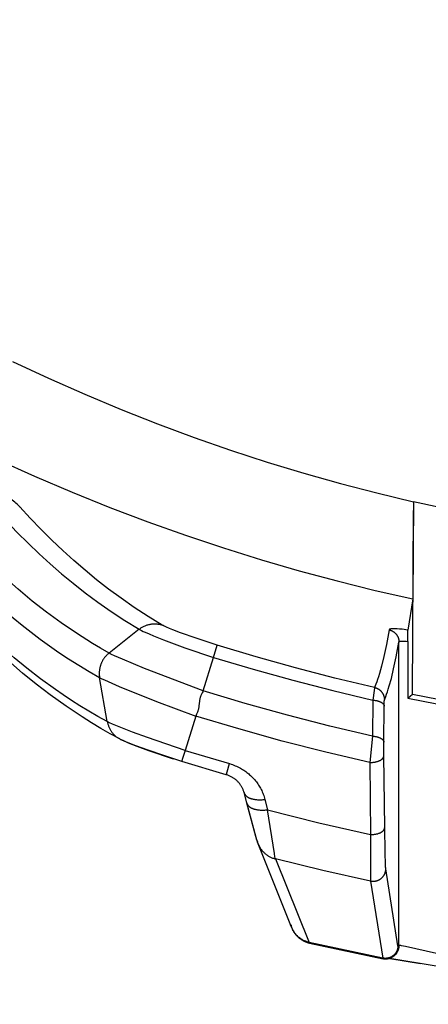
# Model space of a CAD drawing. Header units: millimetres. Extents: x -5878 to -4878, y 4408 to 5408.
# Tile 90 of 119: x -5210 to -5194, y 5045 to 5084. Entities that reach past the tile are written whole.
import ezdxf

# ---------------------------------------------------------------- set-up
doc = ezdxf.new("R2010")
doc.units = ezdxf.units.MM
doc.layers.add('SHOW Mini_Safetyfree Holder', color=7, linetype='Continuous', true_color=0x000000)
doc.styles.add('Arial Standard', font='txt')
doc.dimstyles.get("Standard").update_dxf_attribs({"dimscale": 10, "dimtxt": 2.5, "dimasz": 3, "dimexe": 1, "dimexo": 0.5, "dimgap": 0.8, "dimtad": 1, "dimtoh": 1, "dimzin": 1, "dimdsep": 46, "dimtxsty": 'Arial Standard', "dimblk": 'OPEN90', "dimcen": 2.5, "dimadec": 1, "dimazin": 1, "dimtfac": 1, "dimtdec": 4, "dimtix": 1, "dimtofl": 0, "dimtmove": 1, "dimatfit": 3, "dimldrblk": 'OPEN90', "dimfxl": 1, "dimtolj": 1, "dimtzin": 1, "dimarcsym": 0})

# ---------------------------------------------------------------- blocks, each defined once
blk = doc.blocks.new('*D2')
at = {"layer": 'Defpoints', "color": 0}
for p in [(-5276.672, 5155.876), (-5147.536, 5043.022), (-5207.176, 4974.777)]:
    blk.add_point(p, dxfattribs=at)
at = {"layer": 'SHOW Mini_Safetyfree Holder', "color": 0, "lineweight": -2}
for p, q in [((-5280.62, 5151.359), (-5338.286, 5085.373)), ((-5331.794, 5083.684), (-5211.694, 4978.725)), ((-5151.484, 5038.504), (-5209.15, 4972.518))]:
    blk.add_line(p, q, dxfattribs=at)
at = {"layer": 'SHOW Mini_Safetyfree Holder', "color": 0}
for points in [[(-5331.136, 5084.436), (-5332.452, 5082.931), (-5336.312, 5087.632)], [(-5212.352, 4977.972), (-5211.036, 4979.478), (-5207.176, 4974.777)]]:
    blk.add_solid(points, dxfattribs=at)
at = {"layer": 'SHOW Mini_Safetyfree Holder', "color": 0, "insert": (-5267.141, 5036.471), "char_height": 9, "attachment_point": 5, "rotation": 318.8491, "style": 'Arial Standard'}
blk.add_mtext('\\A1;171.50', dxfattribs=at)

msp = doc.modelspace()

# ---------------------------------------------------------------- linework, layer by layer
at = {"layer": 'SHOW Mini_Safetyfree Holder', "color": 18, "lineweight": -3, "true_color": 0x000000}
for points in [[(-5210.11, 5070.851), (-5208.682, 5070.183), (-5207.247, 5069.549), (-5205.807, 5068.947), (-5204.363, 5068.378), (-5202.915, 5067.841), (-5201.466, 5067.337), (-5200.015, 5066.865), (-5198.564, 5066.424), (-5197.113, 5066.015), (-5195.665, 5065.637), (-5194.218, 5065.29)], [(-5209.823, 5065.093), (-5209.838, 5065.109), (-5209.854, 5065.125), (-5209.871, 5065.142), (-5209.889, 5065.16), (-5209.929, 5065.195), (-5209.972, 5065.232), (-5210.019, 5065.27), (-5210.07, 5065.31), (-5210.18, 5065.392), (-5210.302, 5065.477), (-5210.433, 5065.565), (-5210.717, 5065.747), (-5211.343, 5066.122), (-5212.648, 5066.851), (-5214.381, 5067.768)], [(-5210.716, 5066.971), (-5209.233, 5066.303), (-5207.743, 5065.669), (-5206.249, 5065.068), (-5204.751, 5064.5), (-5203.25, 5063.965), (-5201.748, 5063.462), (-5200.245, 5062.993), (-5198.742, 5062.555), (-5197.24, 5062.15), (-5195.74, 5061.776), (-5194.243, 5061.434)], [(-5209.851, 5065.103), (-5209.823, 5065.093)], [(-5204.173, 5060.401), (-5204.736, 5060.746), (-5205.28, 5061.101), (-5205.801, 5061.463), (-5206.3, 5061.829), (-5206.775, 5062.198), (-5207.232, 5062.572), (-5207.677, 5062.955), (-5208.114, 5063.351), (-5208.548, 5063.764), (-5208.979, 5064.193), (-5209.405, 5064.636), (-5209.823, 5065.093)], [(-5194.218, 5065.29), (-5194.243, 5061.434)], [(-5194.213, 5065.28), (-5194.218, 5065.29)], [(-5160.119, 5065.28), (-5162.205, 5064.831), (-5164.309, 5064.44), (-5166.428, 5064.108), (-5168.56, 5063.835), (-5170.703, 5063.622), (-5172.853, 5063.47), (-5175.008, 5063.378), (-5177.166, 5063.347), (-5179.324, 5063.378), (-5181.479, 5063.47), (-5183.629, 5063.622), (-5185.771, 5063.835), (-5187.903, 5064.108), (-5190.022, 5064.44), (-5192.126, 5064.831), (-5194.213, 5065.28)], [(-5210.769, 5064.986), (-5210.348, 5064.524), (-5209.92, 5064.075), (-5209.487, 5063.642), (-5209.05, 5063.224), (-5208.611, 5062.823), (-5208.164, 5062.435), (-5207.705, 5062.056), (-5207.227, 5061.683), (-5206.726, 5061.311), (-5206.202, 5060.944), (-5205.656, 5060.584), (-5205.09, 5060.234)], [(-5194.252, 5057.656), (-5194.213, 5064.947)], [(-5194.22, 5064.948), (-5194.213, 5064.946)], [(-5206.283, 5059.288), (-5206.617, 5059.479), (-5206.943, 5059.674), (-5207.574, 5060.073), (-5208.176, 5060.483), (-5208.757, 5060.908), (-5209.326, 5061.353), (-5209.89, 5061.822), (-5210.45, 5062.321), (-5211.011, 5062.853), (-5211.576, 5063.425), (-5212.144, 5064.037)], [(-5212.579, 5063.093), (-5212.222, 5062.705), (-5211.864, 5062.332), (-5211.507, 5061.975), (-5211.151, 5061.632), (-5210.796, 5061.304), (-5210.441, 5060.989), (-5210.087, 5060.686), (-5209.732, 5060.395), (-5209.375, 5060.114), (-5209.014, 5059.841), (-5208.647, 5059.575), (-5208.271, 5059.314), (-5207.883, 5059.057), (-5207.484, 5058.805), (-5207.075, 5058.558), (-5206.656, 5058.317)], [(-5206.351, 5056.571), (-5206.726, 5056.779), (-5207.087, 5056.99), (-5207.436, 5057.202), (-5207.772, 5057.415), (-5208.095, 5057.629), (-5208.407, 5057.843), (-5208.995, 5058.268), (-5209.539, 5058.689), (-5210.042, 5059.102), (-5210.506, 5059.506), (-5210.936, 5059.898), (-5211.335, 5060.28), (-5211.707, 5060.653), (-5212.056, 5061.017), (-5212.383, 5061.371)], [(-5194.243, 5061.434), (-5194.436, 5060.204)], [(-5205.861, 5055.885), (-5206.237, 5056.092), (-5206.609, 5056.306), (-5206.978, 5056.527), (-5207.343, 5056.756), (-5207.987, 5057.185), (-5208.619, 5057.638), (-5209.169, 5058.06), (-5209.71, 5058.5), (-5210.179, 5058.903), (-5210.64, 5059.321), (-5211.043, 5059.704), (-5211.441, 5060.098), (-5211.793, 5060.463), (-5212.141, 5060.837)], [(-5205.09, 5060.234), (-5205.066, 5060.252), (-5205.042, 5060.269), (-5205.017, 5060.286), (-5204.992, 5060.302), (-5204.966, 5060.318), (-5204.939, 5060.332), (-5204.912, 5060.346), (-5204.885, 5060.359), (-5204.856, 5060.372), (-5204.828, 5060.383), (-5204.799, 5060.394), (-5204.77, 5060.404), (-5204.74, 5060.413), (-5204.71, 5060.421), (-5204.68, 5060.428), (-5204.649, 5060.434), (-5204.619, 5060.439), (-5204.588, 5060.443), (-5204.558, 5060.446), (-5204.527, 5060.448), (-5204.496, 5060.449), (-5204.466, 5060.45), (-5204.435, 5060.449), (-5204.405, 5060.447), (-5204.375, 5060.444), (-5204.345, 5060.441), (-5204.315, 5060.436), (-5204.286, 5060.431), (-5204.257, 5060.425), (-5204.228, 5060.418), (-5204.2, 5060.41), (-5204.173, 5060.401)], [(-5201.991, 5059.603), (-5202.829, 5059.875), (-5203.453, 5060.097), (-5203.748, 5060.211), (-5203.881, 5060.265), (-5204, 5060.316), (-5204.053, 5060.34), (-5204.1, 5060.362), (-5204.14, 5060.383), (-5204.157, 5060.392), (-5204.173, 5060.401)], [(-5205.09, 5060.234), (-5206.283, 5059.288)], [(-5205.09, 5060.234), (-5205.069, 5060.222), (-5205.045, 5060.209), (-5204.991, 5060.181), (-5204.927, 5060.15), (-5204.856, 5060.118), (-5204.696, 5060.047), (-5204.517, 5059.972), (-5204.118, 5059.814), (-5203.273, 5059.503), (-5202.137, 5059.121)], [(-5195.181, 5060.211), (-5195.291, 5059.627), (-5195.391, 5059.154), (-5195.483, 5058.774), (-5195.565, 5058.474), (-5195.603, 5058.349), (-5195.638, 5058.24), (-5195.672, 5058.144), (-5195.703, 5058.061), (-5195.731, 5057.989), (-5195.758, 5057.927)], [(-5194.436, 5060.204), (-5194.671, 5060.232), (-5194.77, 5060.241), (-5194.858, 5060.248), (-5194.936, 5060.252), (-5194.971, 5060.252), (-5195.003, 5060.253), (-5195.032, 5060.252), (-5195.059, 5060.251), (-5195.083, 5060.249), (-5195.093, 5060.248), (-5195.104, 5060.247), (-5195.113, 5060.246), (-5195.122, 5060.244), (-5195.13, 5060.243), (-5195.134, 5060.242), (-5195.137, 5060.241), (-5195.141, 5060.24), (-5195.144, 5060.239), (-5195.147, 5060.238), (-5195.15, 5060.237), (-5195.153, 5060.236), (-5195.156, 5060.235), (-5195.158, 5060.234), (-5195.161, 5060.233), (-5195.162, 5060.232), (-5195.163, 5060.232), (-5195.164, 5060.231), (-5195.165, 5060.231), (-5195.166, 5060.23), (-5195.167, 5060.229), (-5195.168, 5060.229), (-5195.169, 5060.228), (-5195.17, 5060.228), (-5195.171, 5060.227), (-5195.172, 5060.226), (-5195.172, 5060.226), (-5195.173, 5060.225), (-5195.174, 5060.224), (-5195.174, 5060.224), (-5195.175, 5060.223), (-5195.176, 5060.222), (-5195.176, 5060.222), (-5195.177, 5060.221), (-5195.177, 5060.22), (-5195.178, 5060.219), (-5195.178, 5060.219), (-5195.178, 5060.219), (-5195.179, 5060.218), (-5195.179, 5060.218), (-5195.179, 5060.218), (-5195.179, 5060.217), (-5195.179, 5060.217), (-5195.179, 5060.217), (-5195.18, 5060.216), (-5195.18, 5060.216), (-5195.18, 5060.215), (-5195.18, 5060.215), (-5195.18, 5060.215), (-5195.18, 5060.214), (-5195.18, 5060.214), (-5195.181, 5060.214), (-5195.181, 5060.213), (-5195.181, 5060.213), (-5195.181, 5060.212), (-5195.181, 5060.212), (-5195.181, 5060.212), (-5195.181, 5060.211)], [(-5195.181, 5060.211), (-5195.172, 5060.209), (-5195.162, 5060.207), (-5195.153, 5060.204), (-5195.143, 5060.201), (-5195.133, 5060.198), (-5195.124, 5060.195), (-5195.114, 5060.191), (-5195.105, 5060.187), (-5195.095, 5060.184), (-5195.086, 5060.179), (-5195.077, 5060.175), (-5195.067, 5060.17), (-5195.058, 5060.166), (-5195.049, 5060.161), (-5195.04, 5060.155), (-5195.03, 5060.15), (-5195.021, 5060.144), (-5195.013, 5060.139), (-5195.004, 5060.133), (-5194.995, 5060.126), (-5194.986, 5060.12), (-5194.978, 5060.113), (-5194.97, 5060.106), (-5194.961, 5060.099), (-5194.953, 5060.092), (-5194.945, 5060.085), (-5194.938, 5060.077), (-5194.93, 5060.069), (-5194.922, 5060.061), (-5194.915, 5060.053), (-5194.908, 5060.045), (-5194.901, 5060.036), (-5194.894, 5060.028), (-5194.888, 5060.019), (-5194.881, 5060.01), (-5194.875, 5060.001), (-5194.869, 5059.992), (-5194.864, 5059.983), (-5194.858, 5059.974), (-5194.853, 5059.964), (-5194.848, 5059.955), (-5194.843, 5059.945), (-5194.838, 5059.935), (-5194.834, 5059.926), (-5194.829, 5059.916), (-5194.826, 5059.906), (-5194.822, 5059.896), (-5194.818, 5059.886), (-5194.815, 5059.876), (-5194.812, 5059.866), (-5194.809, 5059.856), (-5194.806, 5059.846), (-5194.804, 5059.836), (-5194.802, 5059.825), (-5194.8, 5059.815), (-5194.798, 5059.805), (-5194.796, 5059.795), (-5194.795, 5059.785), (-5194.794, 5059.775), (-5194.793, 5059.765), (-5194.792, 5059.755), (-5194.792, 5059.746), (-5194.792, 5059.736), (-5194.791, 5059.726)], [(-5194.445, 5059.751), (-5194.442, 5060.05), (-5194.439, 5060.15), (-5194.438, 5060.184), (-5194.437, 5060.196), (-5194.436, 5060.2), (-5194.436, 5060.202), (-5194.436, 5060.204)], [(-5195.369, 5057.44), (-5195.342, 5057.502), (-5195.313, 5057.574), (-5195.282, 5057.658), (-5195.249, 5057.753), (-5195.214, 5057.863), (-5195.176, 5057.987), (-5195.093, 5058.288), (-5195.002, 5058.668), (-5194.901, 5059.142), (-5194.791, 5059.726)], [(-5194.791, 5059.726), (-5194.791, 5059.727), (-5194.791, 5059.727), (-5194.791, 5059.728), (-5194.791, 5059.728), (-5194.791, 5059.729), (-5194.791, 5059.73), (-5194.791, 5059.73), (-5194.79, 5059.731), (-5194.79, 5059.731), (-5194.79, 5059.732), (-5194.79, 5059.732), (-5194.789, 5059.733), (-5194.789, 5059.734), (-5194.789, 5059.734), (-5194.789, 5059.735), (-5194.788, 5059.735), (-5194.788, 5059.736), (-5194.788, 5059.736), (-5194.787, 5059.737), (-5194.787, 5059.737), (-5194.787, 5059.738), (-5194.786, 5059.738), (-5194.786, 5059.739), (-5194.785, 5059.739), (-5194.785, 5059.74), (-5194.784, 5059.741), (-5194.784, 5059.741), (-5194.784, 5059.742), (-5194.783, 5059.742), (-5194.783, 5059.743), (-5194.782, 5059.743), (-5194.781, 5059.744), (-5194.781, 5059.744), (-5194.78, 5059.744), (-5194.779, 5059.745), (-5194.778, 5059.746), (-5194.776, 5059.747), (-5194.775, 5059.748), (-5194.773, 5059.749), (-5194.772, 5059.75), (-5194.77, 5059.751), (-5194.769, 5059.752), (-5194.767, 5059.752), (-5194.765, 5059.753), (-5194.763, 5059.754), (-5194.761, 5059.755), (-5194.759, 5059.755), (-5194.757, 5059.756), (-5194.755, 5059.757), (-5194.75, 5059.758), (-5194.745, 5059.759), (-5194.74, 5059.761), (-5194.734, 5059.762), (-5194.728, 5059.763), (-5194.722, 5059.764), (-5194.716, 5059.764), (-5194.709, 5059.765), (-5194.694, 5059.766), (-5194.678, 5059.767), (-5194.661, 5059.767), (-5194.643, 5059.767), (-5194.623, 5059.767), (-5194.601, 5059.766), (-5194.555, 5059.763), (-5194.503, 5059.758), (-5194.445, 5059.751)], [(-5194.791, 5047.697), (-5194.791, 5059.726)], [(-5194.445, 5059.751), (-5194.445, 5057.499)], [(-5206.283, 5059.288), (-5206.301, 5059.274), (-5206.318, 5059.259), (-5206.335, 5059.244), (-5206.352, 5059.229), (-5206.368, 5059.213), (-5206.384, 5059.196), (-5206.4, 5059.18), (-5206.415, 5059.163), (-5206.43, 5059.146), (-5206.445, 5059.128), (-5206.459, 5059.11), (-5206.472, 5059.092), (-5206.486, 5059.073), (-5206.498, 5059.055), (-5206.511, 5059.035), (-5206.523, 5059.016), (-5206.535, 5058.996), (-5206.546, 5058.977), (-5206.556, 5058.956), (-5206.567, 5058.936), (-5206.576, 5058.915), (-5206.586, 5058.895), (-5206.595, 5058.874), (-5206.603, 5058.852), (-5206.611, 5058.831), (-5206.618, 5058.81), (-5206.625, 5058.788), (-5206.632, 5058.766), (-5206.638, 5058.744), (-5206.643, 5058.722), (-5206.648, 5058.7), (-5206.653, 5058.678), (-5206.657, 5058.655), (-5206.66, 5058.633), (-5206.663, 5058.61), (-5206.666, 5058.588), (-5206.668, 5058.565), (-5206.669, 5058.542), (-5206.67, 5058.52), (-5206.671, 5058.497), (-5206.671, 5058.474), (-5206.67, 5058.452), (-5206.669, 5058.429), (-5206.668, 5058.407), (-5206.665, 5058.384), (-5206.663, 5058.362), (-5206.66, 5058.339), (-5206.656, 5058.317)], [(-5202.55, 5057.788), (-5204.882, 5058.682), (-5205.75, 5059.042), (-5206.06, 5059.18), (-5206.185, 5059.239), (-5206.238, 5059.265), (-5206.283, 5059.288)], [(-5202.137, 5059.121), (-5201.992, 5059.6), (-5201.991, 5059.603)], [(-5195.758, 5057.927), (-5197.328, 5058.3), (-5198.89, 5058.705), (-5200.445, 5059.139), (-5201.991, 5059.603)], [(-5202.55, 5057.788), (-5202.137, 5059.121)], [(-5202.137, 5059.121), (-5200.571, 5058.651), (-5198.995, 5058.212), (-5197.412, 5057.803), (-5195.821, 5057.425)], [(-5206.656, 5058.317), (-5206.616, 5058.296), (-5206.57, 5058.274), (-5206.462, 5058.223), (-5205.879, 5057.969), (-5204.401, 5057.376), (-5202.846, 5056.791)], [(-5206.351, 5056.571), (-5206.656, 5058.317)], [(-5202.55, 5057.788), (-5202.57, 5057.752), (-5202.59, 5057.716), (-5202.609, 5057.678), (-5202.618, 5057.658), (-5202.627, 5057.639), (-5202.636, 5057.619), (-5202.644, 5057.599), (-5202.652, 5057.578), (-5202.659, 5057.557), (-5202.666, 5057.536), (-5202.672, 5057.515), (-5202.678, 5057.493), (-5202.683, 5057.472), (-5202.688, 5057.449), (-5202.692, 5057.427), (-5202.696, 5057.404), (-5202.699, 5057.382), (-5202.719, 5057.198), (-5202.725, 5057.152), (-5202.729, 5057.13), (-5202.733, 5057.108), (-5202.737, 5057.086), (-5202.742, 5057.064), (-5202.748, 5057.043), (-5202.754, 5057.022), (-5202.76, 5057.001), (-5202.767, 5056.981), (-5202.781, 5056.941), (-5202.797, 5056.901), (-5202.813, 5056.864), (-5202.846, 5056.791)], [(-5195.836, 5055.997), (-5197.527, 5056.393), (-5199.211, 5056.824), (-5200.885, 5057.289), (-5202.55, 5057.788)], [(-5195.758, 5057.927), (-5195.758, 5057.927), (-5195.758, 5057.926), (-5195.758, 5057.926), (-5195.758, 5057.925), (-5195.758, 5057.923), (-5195.759, 5057.921), (-5195.761, 5057.911), (-5195.774, 5057.812), (-5195.821, 5057.425)], [(-5195.758, 5057.927), (-5195.748, 5057.924), (-5195.738, 5057.922), (-5195.729, 5057.919), (-5195.719, 5057.916), (-5195.71, 5057.913), (-5195.7, 5057.91), (-5195.691, 5057.907), (-5195.681, 5057.903), (-5195.672, 5057.899), (-5195.662, 5057.895), (-5195.653, 5057.89), (-5195.644, 5057.886), (-5195.634, 5057.881), (-5195.625, 5057.876), (-5195.616, 5057.871), (-5195.607, 5057.865), (-5195.598, 5057.86), (-5195.589, 5057.854), (-5195.58, 5057.848), (-5195.572, 5057.841), (-5195.563, 5057.835), (-5195.554, 5057.828), (-5195.546, 5057.821), (-5195.538, 5057.814), (-5195.53, 5057.807), (-5195.522, 5057.799), (-5195.514, 5057.792), (-5195.507, 5057.784), (-5195.499, 5057.776), (-5195.492, 5057.768), (-5195.485, 5057.76), (-5195.478, 5057.751), (-5195.471, 5057.742), (-5195.465, 5057.734), (-5195.458, 5057.725), (-5195.452, 5057.716), (-5195.446, 5057.707), (-5195.44, 5057.697), (-5195.435, 5057.688), (-5195.43, 5057.679), (-5195.425, 5057.669), (-5195.42, 5057.659), (-5195.415, 5057.65), (-5195.411, 5057.64), (-5195.406, 5057.63), (-5195.402, 5057.62), (-5195.399, 5057.61), (-5195.395, 5057.6), (-5195.392, 5057.59), (-5195.389, 5057.58), (-5195.386, 5057.57), (-5195.383, 5057.56), (-5195.381, 5057.55), (-5195.379, 5057.539), (-5195.377, 5057.529), (-5195.375, 5057.519), (-5195.373, 5057.509), (-5195.372, 5057.499), (-5195.371, 5057.489), (-5195.37, 5057.479), (-5195.369, 5057.469), (-5195.369, 5057.459), (-5195.369, 5057.449), (-5195.369, 5057.44)], [(-5195.821, 5057.425), (-5195.836, 5055.997)], [(-5195.821, 5057.425), (-5195.8, 5057.424), (-5195.779, 5057.422), (-5195.758, 5057.419), (-5195.737, 5057.416), (-5195.716, 5057.413), (-5195.695, 5057.409), (-5195.675, 5057.405), (-5195.654, 5057.4), (-5195.634, 5057.395), (-5195.614, 5057.389), (-5195.594, 5057.383), (-5195.575, 5057.376), (-5195.557, 5057.369), (-5195.539, 5057.361), (-5195.531, 5057.357), (-5195.522, 5057.353), (-5195.514, 5057.349), (-5195.506, 5057.344), (-5195.498, 5057.34), (-5195.49, 5057.336), (-5195.483, 5057.331), (-5195.476, 5057.326), (-5195.469, 5057.322), (-5195.462, 5057.317), (-5195.456, 5057.312), (-5195.449, 5057.307), (-5195.443, 5057.302), (-5195.438, 5057.297), (-5195.432, 5057.292), (-5195.427, 5057.287), (-5195.422, 5057.282), (-5195.417, 5057.277), (-5195.413, 5057.272), (-5195.409, 5057.267), (-5195.405, 5057.261), (-5195.401, 5057.256), (-5195.399, 5057.254), (-5195.398, 5057.251), (-5195.396, 5057.248), (-5195.394, 5057.246), (-5195.393, 5057.243), (-5195.391, 5057.24), (-5195.39, 5057.238), (-5195.389, 5057.235), (-5195.388, 5057.232), (-5195.386, 5057.23), (-5195.385, 5057.227), (-5195.384, 5057.225), (-5195.383, 5057.222), (-5195.382, 5057.219), (-5195.382, 5057.217), (-5195.381, 5057.214), (-5195.38, 5057.211), (-5195.379, 5057.209), (-5195.379, 5057.206), (-5195.378, 5057.204), (-5195.378, 5057.201), (-5195.377, 5057.199), (-5195.377, 5057.196), (-5195.377, 5057.193), (-5195.376, 5057.191), (-5195.376, 5057.188), (-5195.376, 5057.186), (-5195.376, 5057.183)], [(-5195.376, 5057.183), (-5195.372, 5057.381), (-5195.37, 5057.424), (-5195.37, 5057.432), (-5195.37, 5057.435), (-5195.369, 5057.436), (-5195.369, 5057.437), (-5195.369, 5057.438), (-5195.369, 5057.438), (-5195.369, 5057.439), (-5195.369, 5057.439), (-5195.369, 5057.439), (-5195.369, 5057.439), (-5195.369, 5057.439), (-5195.369, 5057.439), (-5195.369, 5057.44), (-5195.369, 5057.44), (-5195.369, 5057.44)], [(-5194.445, 5057.499), (-5194.252, 5057.656)], [(-5194.445, 5057.499), (-5193.292, 5057.274)], [(-5194.252, 5057.656), (-5192.154, 5057.245), (-5190.04, 5056.888), (-5187.914, 5056.585), (-5185.777, 5056.336), (-5183.632, 5056.142), (-5181.48, 5056.003), (-5179.324, 5055.919), (-5177.166, 5055.891), (-5175.007, 5055.919), (-5172.851, 5056.003), (-5170.7, 5056.142), (-5168.554, 5056.336), (-5166.417, 5056.585), (-5164.291, 5056.888), (-5162.178, 5057.245), (-5160.079, 5057.656)], [(-5195.39, 5055.755), (-5195.376, 5057.183)], [(-5203.269, 5055.433), (-5204.761, 5055.939), (-5205.35, 5056.155), (-5205.813, 5056.335), (-5206.149, 5056.475), (-5206.267, 5056.529), (-5206.314, 5056.551), (-5206.351, 5056.571)], [(-5206.351, 5056.571), (-5206.346, 5056.545), (-5206.34, 5056.519), (-5206.334, 5056.492), (-5206.327, 5056.466), (-5206.319, 5056.44), (-5206.31, 5056.414), (-5206.301, 5056.389), (-5206.291, 5056.363), (-5206.28, 5056.338), (-5206.268, 5056.313), (-5206.256, 5056.288), (-5206.243, 5056.264), (-5206.229, 5056.24), (-5206.215, 5056.216), (-5206.199, 5056.193), (-5206.184, 5056.17), (-5206.167, 5056.148), (-5206.15, 5056.126), (-5206.133, 5056.105), (-5206.114, 5056.084), (-5206.096, 5056.064), (-5206.076, 5056.044), (-5206.056, 5056.025), (-5206.036, 5056.007), (-5206.016, 5055.989), (-5205.994, 5055.973), (-5205.973, 5055.956), (-5205.951, 5055.941), (-5205.929, 5055.926), (-5205.906, 5055.911), (-5205.884, 5055.898), (-5205.861, 5055.885)], [(-5202.846, 5056.791), (-5203.269, 5055.433)], [(-5195.948, 5054.958), (-5197.686, 5055.363), (-5199.416, 5055.804), (-5201.136, 5056.28), (-5202.846, 5056.791)], [(-5203.402, 5054.995), (-5204.114, 5055.224), (-5204.736, 5055.436), (-5205.221, 5055.613), (-5205.417, 5055.689), (-5205.585, 5055.757), (-5205.726, 5055.819), (-5205.792, 5055.85), (-5205.827, 5055.868), (-5205.861, 5055.885)], [(-5205.859, 5055.884), (-5205.841, 5055.875), (-5205.822, 5055.866), (-5205.804, 5055.857), (-5205.785, 5055.849), (-5205.766, 5055.841), (-5205.747, 5055.833), (-5205.728, 5055.826), (-5205.709, 5055.82)], [(-5205.709, 5055.82), (-5205.693, 5055.811), (-5205.675, 5055.802), (-5205.632, 5055.782), (-5205.518, 5055.733), (-5205.183, 5055.6), (-5204.714, 5055.429), (-5203.74, 5055.103)], [(-5195.836, 5055.997), (-5195.948, 5054.958)], [(-5195.836, 5055.997), (-5195.815, 5055.996), (-5195.794, 5055.994), (-5195.773, 5055.991), (-5195.752, 5055.988), (-5195.731, 5055.985), (-5195.71, 5055.981), (-5195.689, 5055.977), (-5195.669, 5055.972), (-5195.648, 5055.967), (-5195.628, 5055.961), (-5195.609, 5055.955), (-5195.59, 5055.948), (-5195.571, 5055.941), (-5195.553, 5055.933), (-5195.545, 5055.929), (-5195.536, 5055.925), (-5195.528, 5055.921), (-5195.52, 5055.917), (-5195.512, 5055.912), (-5195.505, 5055.908), (-5195.497, 5055.903), (-5195.49, 5055.899), (-5195.483, 5055.894), (-5195.476, 5055.889), (-5195.47, 5055.884), (-5195.463, 5055.879), (-5195.457, 5055.874), (-5195.452, 5055.869), (-5195.446, 5055.864), (-5195.441, 5055.859), (-5195.436, 5055.854), (-5195.431, 5055.849), (-5195.427, 5055.844), (-5195.423, 5055.839), (-5195.419, 5055.833), (-5195.415, 5055.828), (-5195.413, 5055.825), (-5195.412, 5055.823), (-5195.41, 5055.82), (-5195.408, 5055.818), (-5195.407, 5055.815), (-5195.405, 5055.812), (-5195.404, 5055.81), (-5195.403, 5055.807), (-5195.402, 5055.804), (-5195.4, 5055.802), (-5195.399, 5055.799), (-5195.398, 5055.796), (-5195.397, 5055.794), (-5195.396, 5055.791), (-5195.396, 5055.789), (-5195.395, 5055.786), (-5195.394, 5055.783), (-5195.393, 5055.781), (-5195.393, 5055.778), (-5195.392, 5055.776), (-5195.392, 5055.773), (-5195.391, 5055.77), (-5195.391, 5055.768), (-5195.39, 5055.765), (-5195.39, 5055.763), (-5195.39, 5055.76), (-5195.39, 5055.758), (-5195.39, 5055.755)], [(-5195.389, 5055.223), (-5195.39, 5055.755)], [(-5203.269, 5055.433), (-5203.367, 5055.112), (-5203.394, 5055.024), (-5203.4, 5055.002), (-5203.402, 5054.997), (-5203.402, 5054.996), (-5203.402, 5054.996), (-5203.402, 5054.996), (-5203.402, 5054.996), (-5203.402, 5054.995), (-5203.402, 5054.995), (-5203.402, 5054.995), (-5203.402, 5054.995), (-5203.402, 5054.995), (-5203.402, 5054.995), (-5203.402, 5054.995)], [(-5203.269, 5055.433), (-5201.508, 5054.906)], [(-5201.634, 5054.467), (-5203.402, 5054.995)], [(-5195.948, 5054.958), (-5195.923, 5054.957), (-5195.897, 5054.957), (-5195.871, 5054.957), (-5195.845, 5054.958), (-5195.819, 5054.96), (-5195.793, 5054.963), (-5195.767, 5054.966), (-5195.741, 5054.97), (-5195.716, 5054.975), (-5195.692, 5054.98), (-5195.668, 5054.986), (-5195.644, 5054.993), (-5195.622, 5055), (-5195.611, 5055.004), (-5195.6, 5055.008), (-5195.59, 5055.012), (-5195.58, 5055.017), (-5195.57, 5055.021), (-5195.56, 5055.025), (-5195.551, 5055.03), (-5195.541, 5055.035), (-5195.532, 5055.04), (-5195.523, 5055.045), (-5195.515, 5055.05), (-5195.506, 5055.055), (-5195.498, 5055.061), (-5195.49, 5055.066), (-5195.482, 5055.072), (-5195.475, 5055.078), (-5195.467, 5055.084), (-5195.46, 5055.09), (-5195.454, 5055.096), (-5195.447, 5055.102), (-5195.441, 5055.108), (-5195.436, 5055.115), (-5195.43, 5055.121), (-5195.428, 5055.125), (-5195.425, 5055.128), (-5195.423, 5055.131), (-5195.42, 5055.135), (-5195.418, 5055.138), (-5195.416, 5055.141), (-5195.414, 5055.145), (-5195.412, 5055.148), (-5195.41, 5055.151), (-5195.408, 5055.155), (-5195.406, 5055.158), (-5195.405, 5055.162), (-5195.403, 5055.165), (-5195.402, 5055.168), (-5195.4, 5055.172), (-5195.399, 5055.175), (-5195.398, 5055.179), (-5195.397, 5055.182), (-5195.396, 5055.186), (-5195.395, 5055.189), (-5195.394, 5055.192), (-5195.393, 5055.196), (-5195.392, 5055.199), (-5195.392, 5055.203), (-5195.391, 5055.206), (-5195.39, 5055.209), (-5195.39, 5055.213), (-5195.39, 5055.216), (-5195.39, 5055.22), (-5195.389, 5055.223)], [(-5195.948, 5054.958), (-5195.915, 5052.101)], [(-5195.358, 5052.366), (-5195.389, 5055.223)], [(-5201.634, 5054.467), (-5201.634, 5054.467), (-5201.634, 5054.467), (-5201.634, 5054.467), (-5201.634, 5054.467), (-5201.634, 5054.468), (-5201.632, 5054.474), (-5201.626, 5054.495), (-5201.601, 5054.584), (-5201.508, 5054.906)], [(-5201.508, 5054.906), (-5201.448, 5054.888), (-5201.39, 5054.869), (-5201.334, 5054.848), (-5201.28, 5054.826), (-5201.227, 5054.803), (-5201.176, 5054.779), (-5201.126, 5054.754), (-5201.078, 5054.728), (-5201.032, 5054.702), (-5200.988, 5054.675), (-5200.945, 5054.648), (-5200.903, 5054.62), (-5200.862, 5054.591), (-5200.823, 5054.561), (-5200.784, 5054.531), (-5200.747, 5054.5), (-5200.71, 5054.468), (-5200.674, 5054.435), (-5200.639, 5054.401), (-5200.604, 5054.367), (-5200.57, 5054.331), (-5200.537, 5054.295), (-5200.505, 5054.258), (-5200.474, 5054.22), (-5200.444, 5054.181), (-5200.414, 5054.141), (-5200.385, 5054.1), (-5200.357, 5054.059), (-5200.331, 5054.016), (-5200.305, 5053.972), (-5200.28, 5053.928), (-5200.256, 5053.883), (-5200.233, 5053.836), (-5200.211, 5053.789), (-5200.19, 5053.741), (-5200.17, 5053.692), (-5200.152, 5053.642), (-5200.135, 5053.591), (-5200.119, 5053.539), (-5200.104, 5053.487)], [(-5200.932, 5053.759), (-5200.939, 5053.783), (-5200.946, 5053.808), (-5200.954, 5053.832), (-5200.963, 5053.856), (-5200.972, 5053.88), (-5200.983, 5053.905), (-5200.994, 5053.929), (-5201.006, 5053.953), (-5201.017, 5053.974), (-5201.028, 5053.995), (-5201.041, 5054.016), (-5201.054, 5054.037), (-5201.068, 5054.058), (-5201.082, 5054.079), (-5201.097, 5054.1), (-5201.113, 5054.12), (-5201.128, 5054.138), (-5201.143, 5054.156), (-5201.159, 5054.174), (-5201.176, 5054.192), (-5201.193, 5054.209), (-5201.211, 5054.227), (-5201.23, 5054.244), (-5201.249, 5054.261), (-5201.268, 5054.276), (-5201.288, 5054.291), (-5201.308, 5054.307), (-5201.328, 5054.321), (-5201.349, 5054.336), (-5201.371, 5054.35), (-5201.394, 5054.363), (-5201.416, 5054.376), (-5201.442, 5054.39), (-5201.468, 5054.403), (-5201.495, 5054.415), (-5201.522, 5054.427), (-5201.549, 5054.438), (-5201.577, 5054.448), (-5201.605, 5054.458), (-5201.634, 5054.467)], [(-5200.932, 5053.759), (-5200.931, 5053.755), (-5200.93, 5053.75), (-5200.928, 5053.746), (-5200.927, 5053.742), (-5200.925, 5053.737), (-5200.923, 5053.733), (-5200.922, 5053.728), (-5200.92, 5053.724), (-5200.918, 5053.719), (-5200.916, 5053.715), (-5200.914, 5053.711), (-5200.911, 5053.706), (-5200.909, 5053.702), (-5200.907, 5053.698), (-5200.904, 5053.694), (-5200.901, 5053.689), (-5200.899, 5053.685), (-5200.896, 5053.681), (-5200.893, 5053.677), (-5200.89, 5053.672), (-5200.887, 5053.668), (-5200.884, 5053.664), (-5200.88, 5053.66), (-5200.877, 5053.656), (-5200.87, 5053.648), (-5200.862, 5053.64), (-5200.854, 5053.632), (-5200.846, 5053.624), (-5200.837, 5053.617), (-5200.828, 5053.609), (-5200.818, 5053.602), (-5200.808, 5053.595), (-5200.798, 5053.588), (-5200.787, 5053.581), (-5200.776, 5053.575), (-5200.765, 5053.568), (-5200.753, 5053.562), (-5200.741, 5053.556), (-5200.728, 5053.55), (-5200.715, 5053.544), (-5200.702, 5053.539), (-5200.688, 5053.534), (-5200.674, 5053.528), (-5200.66, 5053.524), (-5200.645, 5053.519), (-5200.631, 5053.515), (-5200.615, 5053.51), (-5200.6, 5053.506), (-5200.568, 5053.499), (-5200.536, 5053.493), (-5200.502, 5053.487), (-5200.468, 5053.483), (-5200.433, 5053.479), (-5200.397, 5053.477), (-5200.361, 5053.475), (-5200.325, 5053.474), (-5200.288, 5053.474), (-5200.251, 5053.475), (-5200.214, 5053.477), (-5200.178, 5053.479), (-5200.141, 5053.483), (-5200.104, 5053.487)], [(-5200.826, 5053.35), (-5200.932, 5053.759)], [(-5200.104, 5053.487), (-5199.997, 5053.077)], [(-5200.826, 5053.35), (-5200.825, 5053.346), (-5200.823, 5053.341), (-5200.822, 5053.337), (-5200.82, 5053.332), (-5200.819, 5053.328), (-5200.817, 5053.324), (-5200.815, 5053.319), (-5200.814, 5053.315), (-5200.812, 5053.31), (-5200.81, 5053.306), (-5200.807, 5053.302), (-5200.805, 5053.297), (-5200.803, 5053.293), (-5200.8, 5053.289), (-5200.798, 5053.284), (-5200.795, 5053.28), (-5200.792, 5053.276), (-5200.79, 5053.272), (-5200.787, 5053.267), (-5200.784, 5053.263), (-5200.78, 5053.259), (-5200.777, 5053.255), (-5200.774, 5053.251), (-5200.77, 5053.247), (-5200.763, 5053.239), (-5200.756, 5053.231), (-5200.748, 5053.223), (-5200.739, 5053.215), (-5200.731, 5053.208), (-5200.721, 5053.2), (-5200.712, 5053.193), (-5200.702, 5053.186), (-5200.692, 5053.179), (-5200.681, 5053.172), (-5200.67, 5053.165), (-5200.658, 5053.159), (-5200.646, 5053.153), (-5200.634, 5053.146), (-5200.621, 5053.141), (-5200.608, 5053.135), (-5200.595, 5053.129), (-5200.582, 5053.124), (-5200.568, 5053.119), (-5200.553, 5053.114), (-5200.539, 5053.11), (-5200.524, 5053.105), (-5200.509, 5053.101), (-5200.493, 5053.097), (-5200.462, 5053.09), (-5200.429, 5053.083), (-5200.395, 5053.078), (-5200.361, 5053.073), (-5200.326, 5053.07), (-5200.29, 5053.067), (-5200.254, 5053.066), (-5200.218, 5053.065), (-5200.181, 5053.065), (-5200.144, 5053.066), (-5200.107, 5053.067), (-5200.07, 5053.07), (-5200.033, 5053.073), (-5199.997, 5053.077)], [(-5200.371, 5051.723), (-5200.384, 5051.757), (-5200.396, 5051.791), (-5200.416, 5051.85), (-5200.454, 5051.976), (-5200.826, 5053.35)], [(-5200.412, 5051.851), (-5200.417, 5051.863), (-5200.422, 5051.878), (-5200.434, 5051.915), (-5200.466, 5052.018), (-5200.823, 5053.341)], [(-5199.688, 5051.129), (-5199.691, 5051.145), (-5199.696, 5051.164), (-5199.705, 5051.211), (-5199.73, 5051.344), (-5199.997, 5053.077)], [(-5199.997, 5053.077), (-5197.961, 5052.565), (-5195.915, 5052.101)], [(-5195.915, 5052.101), (-5195.89, 5052.1), (-5195.864, 5052.1), (-5195.838, 5052.1), (-5195.812, 5052.101), (-5195.786, 5052.103), (-5195.76, 5052.106), (-5195.734, 5052.109), (-5195.709, 5052.113), (-5195.684, 5052.118), (-5195.659, 5052.123), (-5195.635, 5052.129), (-5195.612, 5052.136), (-5195.59, 5052.144), (-5195.579, 5052.147), (-5195.568, 5052.151), (-5195.558, 5052.156), (-5195.548, 5052.16), (-5195.538, 5052.164), (-5195.528, 5052.169), (-5195.519, 5052.173), (-5195.509, 5052.178), (-5195.5, 5052.183), (-5195.491, 5052.188), (-5195.483, 5052.193), (-5195.474, 5052.198), (-5195.466, 5052.204), (-5195.458, 5052.21), (-5195.45, 5052.215), (-5195.443, 5052.221), (-5195.436, 5052.227), (-5195.429, 5052.233), (-5195.422, 5052.239), (-5195.416, 5052.245), (-5195.41, 5052.252), (-5195.404, 5052.258), (-5195.399, 5052.265), (-5195.396, 5052.268), (-5195.394, 5052.271), (-5195.391, 5052.275), (-5195.389, 5052.278), (-5195.387, 5052.281), (-5195.384, 5052.285), (-5195.382, 5052.288), (-5195.38, 5052.291), (-5195.378, 5052.295), (-5195.377, 5052.298), (-5195.375, 5052.301), (-5195.373, 5052.305), (-5195.372, 5052.308), (-5195.37, 5052.312), (-5195.369, 5052.315), (-5195.368, 5052.318), (-5195.366, 5052.322), (-5195.365, 5052.325), (-5195.364, 5052.329), (-5195.363, 5052.332), (-5195.362, 5052.336), (-5195.361, 5052.339), (-5195.361, 5052.342), (-5195.36, 5052.346), (-5195.36, 5052.349), (-5195.359, 5052.353), (-5195.359, 5052.356), (-5195.358, 5052.359), (-5195.358, 5052.363), (-5195.358, 5052.366)], [(-5195.313, 5050.739), (-5195.315, 5050.751), (-5195.316, 5050.764), (-5195.319, 5050.796), (-5195.325, 5050.882), (-5195.343, 5051.406), (-5195.358, 5052.366)], [(-5200.412, 5051.851), (-5200.404, 5051.819), (-5200.394, 5051.786), (-5200.383, 5051.755), (-5200.371, 5051.723)], [(-5195.915, 5052.101), (-5195.926, 5050.681), (-5195.923, 5050.414), (-5195.92, 5050.317), (-5195.918, 5050.28), (-5195.917, 5050.265), (-5195.915, 5050.253)], [(-5199.051, 5048.418), (-5200.371, 5051.723)], [(-5200.371, 5051.723), (-5200.36, 5051.697), (-5200.349, 5051.671), (-5200.336, 5051.645), (-5200.323, 5051.619), (-5200.309, 5051.594), (-5200.294, 5051.569), (-5200.278, 5051.544), (-5200.261, 5051.52), (-5200.244, 5051.496), (-5200.226, 5051.473), (-5200.207, 5051.45), (-5200.187, 5051.428), (-5200.167, 5051.406), (-5200.146, 5051.384), (-5200.124, 5051.364), (-5200.102, 5051.344), (-5200.079, 5051.325), (-5200.056, 5051.306), (-5200.032, 5051.288), (-5200.007, 5051.271), (-5199.982, 5051.255), (-5199.957, 5051.239), (-5199.931, 5051.224), (-5199.905, 5051.211), (-5199.878, 5051.197), (-5199.852, 5051.185), (-5199.825, 5051.174), (-5199.798, 5051.163), (-5199.77, 5051.153), (-5199.743, 5051.145), (-5199.715, 5051.137), (-5199.688, 5051.129)], [(-5195.915, 5050.253), (-5197.806, 5050.671), (-5199.688, 5051.129)], [(-5199.688, 5051.129), (-5198.346, 5047.821)], [(-5195.915, 5050.253), (-5195.902, 5050.25), (-5195.889, 5050.248), (-5195.875, 5050.246), (-5195.862, 5050.245), (-5195.848, 5050.244), (-5195.834, 5050.243), (-5195.82, 5050.243), (-5195.806, 5050.243), (-5195.793, 5050.243), (-5195.779, 5050.244), (-5195.765, 5050.245), (-5195.751, 5050.247), (-5195.737, 5050.249), (-5195.723, 5050.251), (-5195.709, 5050.254), (-5195.695, 5050.257), (-5195.682, 5050.26), (-5195.668, 5050.264), (-5195.655, 5050.268), (-5195.641, 5050.273), (-5195.628, 5050.278), (-5195.615, 5050.283), (-5195.603, 5050.289), (-5195.59, 5050.295), (-5195.578, 5050.302), (-5195.566, 5050.308), (-5195.554, 5050.315), (-5195.542, 5050.322), (-5195.531, 5050.33), (-5195.52, 5050.338), (-5195.509, 5050.346), (-5195.498, 5050.354), (-5195.488, 5050.363), (-5195.478, 5050.372), (-5195.468, 5050.381), (-5195.458, 5050.39), (-5195.448, 5050.4), (-5195.439, 5050.41), (-5195.43, 5050.421), (-5195.421, 5050.432), (-5195.413, 5050.443), (-5195.405, 5050.454), (-5195.397, 5050.465), (-5195.389, 5050.477), (-5195.382, 5050.489), (-5195.375, 5050.501), (-5195.368, 5050.514), (-5195.362, 5050.526), (-5195.356, 5050.539), (-5195.351, 5050.552), (-5195.345, 5050.565), (-5195.341, 5050.578), (-5195.336, 5050.591), (-5195.332, 5050.605), (-5195.329, 5050.618), (-5195.325, 5050.631), (-5195.322, 5050.645), (-5195.32, 5050.659), (-5195.318, 5050.672), (-5195.316, 5050.686), (-5195.315, 5050.699), (-5195.314, 5050.713), (-5195.313, 5050.726), (-5195.313, 5050.739)], [(-5194.832, 5047.683), (-5195.313, 5050.739)], [(-5195.915, 5050.253), (-5195.428, 5047.195)], [(-5199.051, 5048.418), (-5199.063, 5048.45), (-5199.074, 5048.482), (-5199.084, 5048.515), (-5199.092, 5048.548)], [(-5199.077, 5048.523), (-5199.068, 5048.491), (-5199.059, 5048.46), (-5199.048, 5048.428), (-5199.036, 5048.397), (-5199.023, 5048.366), (-5199.009, 5048.335), (-5198.994, 5048.304), (-5198.977, 5048.274), (-5198.96, 5048.244), (-5198.941, 5048.214), (-5198.931, 5048.2), (-5198.921, 5048.186), (-5198.911, 5048.171), (-5198.901, 5048.157), (-5198.89, 5048.144), (-5198.879, 5048.13), (-5198.868, 5048.116), (-5198.856, 5048.103), (-5198.844, 5048.09), (-5198.832, 5048.077), (-5198.82, 5048.065), (-5198.807, 5048.052), (-5198.795, 5048.04), (-5198.782, 5048.028), (-5198.769, 5048.016), (-5198.756, 5048.004), (-5198.742, 5047.993), (-5198.728, 5047.982), (-5198.714, 5047.971), (-5198.7, 5047.961), (-5198.686, 5047.951), (-5198.672, 5047.94), (-5198.657, 5047.931), (-5198.643, 5047.921), (-5198.613, 5047.903), (-5198.583, 5047.886), (-5198.552, 5047.87), (-5198.521, 5047.855), (-5198.49, 5047.842), (-5198.459, 5047.829), (-5198.427, 5047.818), (-5198.395, 5047.808), (-5198.363, 5047.799), (-5198.332, 5047.791)], [(-5198.346, 5047.821), (-5198.374, 5047.827), (-5198.403, 5047.835), (-5198.431, 5047.844), (-5198.459, 5047.853), (-5198.487, 5047.863), (-5198.515, 5047.874), (-5198.542, 5047.886), (-5198.569, 5047.899), (-5198.596, 5047.913), (-5198.623, 5047.928), (-5198.649, 5047.943), (-5198.675, 5047.959), (-5198.7, 5047.977), (-5198.725, 5047.994), (-5198.749, 5048.013), (-5198.773, 5048.033), (-5198.796, 5048.053), (-5198.818, 5048.074), (-5198.84, 5048.095), (-5198.861, 5048.117), (-5198.881, 5048.14), (-5198.901, 5048.163), (-5198.92, 5048.187), (-5198.937, 5048.211), (-5198.955, 5048.236), (-5198.971, 5048.261), (-5198.986, 5048.286), (-5199.001, 5048.312), (-5199.015, 5048.338), (-5199.027, 5048.365), (-5199.039, 5048.391), (-5199.051, 5048.418)], [(-5198.333, 5047.79), (-5198.351, 5047.794), (-5198.369, 5047.799), (-5198.387, 5047.804), (-5198.405, 5047.809), (-5198.433, 5047.818), (-5198.461, 5047.828), (-5198.489, 5047.839), (-5198.517, 5047.851), (-5198.544, 5047.864), (-5198.57, 5047.877), (-5198.596, 5047.891), (-5198.622, 5047.906), (-5198.647, 5047.922), (-5198.672, 5047.938), (-5198.697, 5047.955), (-5198.72, 5047.973), (-5198.743, 5047.991), (-5198.766, 5048.01), (-5198.788, 5048.03), (-5198.811, 5048.052), (-5198.828, 5048.069), (-5198.844, 5048.086), (-5198.86, 5048.103), (-5198.875, 5048.121), (-5198.889, 5048.139), (-5198.903, 5048.156), (-5198.916, 5048.174), (-5198.929, 5048.192), (-5198.941, 5048.209), (-5198.953, 5048.227), (-5198.963, 5048.244), (-5198.974, 5048.261), (-5198.983, 5048.277), (-5198.992, 5048.293), (-5199.001, 5048.309), (-5199.015, 5048.337)], [(-5195.428, 5047.195), (-5198.346, 5047.821)], [(-5198.346, 5047.821), (-5198.343, 5047.809), (-5198.341, 5047.805), (-5198.34, 5047.801), (-5198.339, 5047.799), (-5198.338, 5047.797), (-5198.338, 5047.796), (-5198.337, 5047.794), (-5198.337, 5047.794), (-5198.336, 5047.793), (-5198.336, 5047.793), (-5198.336, 5047.792), (-5198.336, 5047.792), (-5198.335, 5047.791), (-5198.335, 5047.791), (-5198.335, 5047.791), (-5198.335, 5047.791), (-5198.335, 5047.791), (-5198.335, 5047.791), (-5198.335, 5047.791), (-5198.334, 5047.79), (-5198.334, 5047.79), (-5198.334, 5047.79), (-5198.334, 5047.79), (-5198.334, 5047.79), (-5198.334, 5047.79), (-5198.334, 5047.79), (-5198.334, 5047.79), (-5198.334, 5047.79), (-5198.334, 5047.79), (-5198.334, 5047.79), (-5198.334, 5047.79), (-5198.334, 5047.79), (-5198.334, 5047.79), (-5198.334, 5047.79), (-5198.334, 5047.79), (-5198.334, 5047.79), (-5198.334, 5047.79), (-5198.333, 5047.79), (-5198.333, 5047.79), (-5198.333, 5047.79), (-5198.333, 5047.79), (-5198.333, 5047.79)], [(-5198.333, 5047.79), (-5198.333, 5047.79), (-5198.333, 5047.79), (-5198.333, 5047.79), (-5198.333, 5047.79), (-5198.333, 5047.79), (-5198.333, 5047.79), (-5198.333, 5047.79), (-5198.333, 5047.79), (-5198.333, 5047.79), (-5198.333, 5047.79), (-5198.333, 5047.79), (-5198.333, 5047.79), (-5198.333, 5047.79), (-5198.333, 5047.79), (-5198.333, 5047.79), (-5198.333, 5047.79), (-5198.333, 5047.79), (-5198.333, 5047.79), (-5198.333, 5047.79), (-5198.333, 5047.79), (-5198.333, 5047.79), (-5198.333, 5047.79), (-5198.333, 5047.79), (-5198.333, 5047.79), (-5198.333, 5047.79), (-5198.333, 5047.79), (-5198.332, 5047.79), (-5198.332, 5047.79), (-5198.332, 5047.79), (-5198.332, 5047.79), (-5198.332, 5047.79), (-5198.332, 5047.79), (-5198.332, 5047.79), (-5198.332, 5047.79), (-5198.332, 5047.79), (-5198.332, 5047.79), (-5198.332, 5047.79), (-5198.332, 5047.79), (-5198.332, 5047.79), (-5198.332, 5047.79), (-5198.332, 5047.79), (-5198.332, 5047.79), (-5198.332, 5047.79), (-5198.332, 5047.79), (-5198.332, 5047.79), (-5198.332, 5047.79), (-5198.332, 5047.79), (-5198.332, 5047.791), (-5198.332, 5047.791), (-5198.332, 5047.791), (-5198.332, 5047.791), (-5198.332, 5047.791), (-5198.332, 5047.791)], [(-5198.333, 5047.79), (-5195.42, 5047.166)], [(-5198.332, 5047.791), (-5198.32, 5047.815)], [(-5195.418, 5047.167), (-5198.332, 5047.791)], [(-5194.832, 5047.683), (-5194.832, 5047.67), (-5194.833, 5047.656), (-5194.833, 5047.643), (-5194.835, 5047.63), (-5194.836, 5047.616), (-5194.838, 5047.603), (-5194.841, 5047.589), (-5194.844, 5047.576), (-5194.847, 5047.562), (-5194.851, 5047.549), (-5194.855, 5047.536), (-5194.859, 5047.523), (-5194.864, 5047.509), (-5194.869, 5047.496), (-5194.874, 5047.484), (-5194.88, 5047.471), (-5194.886, 5047.458), (-5194.893, 5047.446), (-5194.899, 5047.434), (-5194.907, 5047.422), (-5194.914, 5047.41), (-5194.922, 5047.399), (-5194.93, 5047.388), (-5194.939, 5047.377), (-5194.947, 5047.366), (-5194.956, 5047.356), (-5194.965, 5047.346), (-5194.975, 5047.336), (-5194.984, 5047.326), (-5194.994, 5047.317), (-5195.004, 5047.308), (-5195.014, 5047.299), (-5195.025, 5047.291), (-5195.036, 5047.283), (-5195.047, 5047.275), (-5195.058, 5047.268), (-5195.069, 5047.26), (-5195.081, 5047.253), (-5195.093, 5047.247), (-5195.105, 5047.24), (-5195.118, 5047.234), (-5195.13, 5047.228), (-5195.143, 5047.223), (-5195.156, 5047.218), (-5195.169, 5047.213), (-5195.183, 5047.209), (-5195.196, 5047.205), (-5195.21, 5047.201), (-5195.223, 5047.198), (-5195.237, 5047.195), (-5195.251, 5047.193), (-5195.265, 5047.191), (-5195.278, 5047.189), (-5195.292, 5047.188), (-5195.306, 5047.187), (-5195.32, 5047.186), (-5195.334, 5047.186), (-5195.348, 5047.186), (-5195.361, 5047.187), (-5195.375, 5047.188), (-5195.388, 5047.189), (-5195.402, 5047.191), (-5195.415, 5047.193), (-5195.428, 5047.195)], [(-5194.821, 5047.657), (-5194.822, 5047.648), (-5194.822, 5047.638), (-5194.822, 5047.628), (-5194.823, 5047.618), (-5194.824, 5047.608), (-5194.825, 5047.598), (-5194.826, 5047.588), (-5194.828, 5047.578), (-5194.83, 5047.568), (-5194.831, 5047.558), (-5194.834, 5047.548), (-5194.836, 5047.538), (-5194.838, 5047.528), (-5194.841, 5047.519), (-5194.844, 5047.509), (-5194.847, 5047.499), (-5194.85, 5047.49), (-5194.854, 5047.48), (-5194.858, 5047.471), (-5194.862, 5047.461), (-5194.866, 5047.452), (-5194.87, 5047.443), (-5194.874, 5047.434), (-5194.879, 5047.425), (-5194.884, 5047.416), (-5194.889, 5047.407), (-5194.894, 5047.398), (-5194.899, 5047.39), (-5194.904, 5047.382), (-5194.91, 5047.373), (-5194.916, 5047.365), (-5194.922, 5047.357)], [(-5194.791, 5047.697), (-5194.792, 5047.688), (-5194.792, 5047.678), (-5194.792, 5047.668), (-5194.793, 5047.658), (-5194.794, 5047.648), (-5194.795, 5047.638), (-5194.796, 5047.628), (-5194.798, 5047.618), (-5194.8, 5047.608), (-5194.801, 5047.598), (-5194.804, 5047.588), (-5194.806, 5047.578), (-5194.808, 5047.568), (-5194.811, 5047.559), (-5194.814, 5047.549), (-5194.817, 5047.539), (-5194.82, 5047.53), (-5194.824, 5047.52), (-5194.828, 5047.511), (-5194.831, 5047.501), (-5194.836, 5047.492), (-5194.84, 5047.483), (-5194.844, 5047.474), (-5194.849, 5047.465), (-5194.854, 5047.456), (-5194.859, 5047.447), (-5194.864, 5047.438), (-5194.869, 5047.43), (-5194.874, 5047.422), (-5194.88, 5047.413), (-5194.886, 5047.405), (-5194.892, 5047.397)], [(-5194.821, 5047.657), (-5194.822, 5047.657), (-5194.822, 5047.657), (-5194.822, 5047.657), (-5194.822, 5047.657), (-5194.822, 5047.657), (-5194.822, 5047.657), (-5194.822, 5047.657), (-5194.822, 5047.657), (-5194.822, 5047.657), (-5194.822, 5047.657), (-5194.822, 5047.657), (-5194.822, 5047.657), (-5194.822, 5047.657), (-5194.822, 5047.657), (-5194.822, 5047.657), (-5194.822, 5047.656), (-5194.823, 5047.656), (-5194.823, 5047.656), (-5194.823, 5047.656), (-5194.823, 5047.656), (-5194.823, 5047.656), (-5194.823, 5047.656), (-5194.823, 5047.656), (-5194.823, 5047.656), (-5194.823, 5047.656), (-5194.823, 5047.656), (-5194.823, 5047.656), (-5194.823, 5047.656), (-5194.823, 5047.656), (-5194.823, 5047.656), (-5194.823, 5047.656), (-5194.823, 5047.656), (-5194.823, 5047.656), (-5194.823, 5047.656), (-5194.823, 5047.656), (-5194.823, 5047.656), (-5194.823, 5047.656), (-5194.823, 5047.656), (-5194.823, 5047.656), (-5194.823, 5047.656), (-5194.823, 5047.656), (-5194.823, 5047.656), (-5194.823, 5047.656), (-5194.823, 5047.656), (-5194.823, 5047.656), (-5194.823, 5047.656), (-5194.823, 5047.656), (-5194.823, 5047.656), (-5194.823, 5047.656), (-5194.824, 5047.656), (-5194.824, 5047.656), (-5194.824, 5047.656), (-5194.824, 5047.656), (-5194.824, 5047.656), (-5194.824, 5047.656), (-5194.824, 5047.656), (-5194.824, 5047.656), (-5194.824, 5047.656), (-5194.824, 5047.656), (-5194.824, 5047.656), (-5194.824, 5047.656), (-5194.824, 5047.656), (-5194.824, 5047.656), (-5194.824, 5047.656), (-5194.824, 5047.656), (-5194.824, 5047.656), (-5194.824, 5047.657), (-5194.824, 5047.657), (-5194.824, 5047.657), (-5194.824, 5047.657), (-5194.824, 5047.657), (-5194.824, 5047.657), (-5194.824, 5047.657), (-5194.825, 5047.657), (-5194.825, 5047.657), (-5194.825, 5047.657), (-5194.825, 5047.657), (-5194.825, 5047.657), (-5194.825, 5047.657), (-5194.825, 5047.657), (-5194.825, 5047.657), (-5194.825, 5047.658), (-5194.825, 5047.658), (-5194.825, 5047.658), (-5194.825, 5047.658), (-5194.826, 5047.658), (-5194.826, 5047.658), (-5194.826, 5047.659), (-5194.826, 5047.659), (-5194.826, 5047.659), (-5194.826, 5047.66), (-5194.827, 5047.66), (-5194.827, 5047.661), (-5194.827, 5047.661), (-5194.827, 5047.662), (-5194.828, 5047.663), (-5194.828, 5047.665), (-5194.828, 5047.666), (-5194.829, 5047.67), (-5194.83, 5047.674), (-5194.831, 5047.678), (-5194.832, 5047.683)], [(-5194.791, 5047.697), (-5194.821, 5047.657)], [(-5193.3, 5047.379), (-5194.528, 5047.658), (-5194.686, 5047.689), (-5194.722, 5047.694), (-5194.738, 5047.697), (-5194.751, 5047.698), (-5194.763, 5047.699), (-5194.768, 5047.7), (-5194.772, 5047.7), (-5194.776, 5047.7), (-5194.778, 5047.7), (-5194.78, 5047.7), (-5194.782, 5047.7), (-5194.783, 5047.7), (-5194.784, 5047.7), (-5194.785, 5047.7), (-5194.786, 5047.7), (-5194.786, 5047.7), (-5194.787, 5047.7), (-5194.787, 5047.699), (-5194.788, 5047.699), (-5194.788, 5047.699), (-5194.789, 5047.699), (-5194.789, 5047.699), (-5194.789, 5047.699), (-5194.789, 5047.699), (-5194.789, 5047.699), (-5194.79, 5047.699), (-5194.79, 5047.699), (-5194.79, 5047.699), (-5194.79, 5047.699), (-5194.79, 5047.699), (-5194.79, 5047.698), (-5194.79, 5047.698), (-5194.791, 5047.698), (-5194.791, 5047.698), (-5194.791, 5047.698), (-5194.791, 5047.698), (-5194.791, 5047.698), (-5194.791, 5047.698), (-5194.791, 5047.698), (-5194.791, 5047.698), (-5194.791, 5047.698), (-5194.791, 5047.698), (-5194.791, 5047.698), (-5194.791, 5047.698), (-5194.791, 5047.698), (-5194.791, 5047.698), (-5194.791, 5047.698), (-5194.791, 5047.698), (-5194.791, 5047.698), (-5194.791, 5047.698), (-5194.791, 5047.697), (-5194.791, 5047.697)], [(-5195.42, 5047.166), (-5195.42, 5047.166), (-5195.42, 5047.166), (-5195.421, 5047.166), (-5195.421, 5047.166), (-5195.421, 5047.166), (-5195.421, 5047.166), (-5195.421, 5047.166), (-5195.421, 5047.166), (-5195.421, 5047.166), (-5195.421, 5047.166), (-5195.421, 5047.166), (-5195.421, 5047.166), (-5195.421, 5047.166), (-5195.421, 5047.166), (-5195.421, 5047.166), (-5195.421, 5047.166), (-5195.421, 5047.166), (-5195.421, 5047.166), (-5195.421, 5047.166), (-5195.421, 5047.166), (-5195.421, 5047.166), (-5195.421, 5047.166), (-5195.421, 5047.166), (-5195.421, 5047.166), (-5195.421, 5047.166), (-5195.421, 5047.166), (-5195.422, 5047.166), (-5195.422, 5047.167), (-5195.422, 5047.167), (-5195.422, 5047.167), (-5195.422, 5047.167), (-5195.422, 5047.167), (-5195.422, 5047.167), (-5195.422, 5047.167), (-5195.422, 5047.167), (-5195.422, 5047.168), (-5195.422, 5047.168), (-5195.423, 5047.168), (-5195.423, 5047.168), (-5195.423, 5047.169), (-5195.423, 5047.169), (-5195.423, 5047.17), (-5195.423, 5047.17), (-5195.424, 5047.171), (-5195.424, 5047.172), (-5195.424, 5047.173), (-5195.425, 5047.175), (-5195.425, 5047.177), (-5195.426, 5047.181), (-5195.427, 5047.185), (-5195.428, 5047.195)], [(-5194.922, 5047.357), (-5194.931, 5047.346), (-5194.94, 5047.334), (-5194.95, 5047.323), (-5194.96, 5047.312), (-5194.971, 5047.301), (-5194.982, 5047.291), (-5194.993, 5047.28), (-5195.005, 5047.27), (-5195.014, 5047.263), (-5195.024, 5047.255), (-5195.034, 5047.248), (-5195.044, 5047.241), (-5195.055, 5047.234), (-5195.065, 5047.228), (-5195.076, 5047.222), (-5195.086, 5047.216), (-5195.097, 5047.21), (-5195.108, 5047.205), (-5195.12, 5047.2), (-5195.131, 5047.195), (-5195.142, 5047.19), (-5195.154, 5047.186), (-5195.165, 5047.182), (-5195.177, 5047.178), (-5195.189, 5047.175), (-5195.201, 5047.171), (-5195.213, 5047.169), (-5195.225, 5047.166), (-5195.237, 5047.164), (-5195.249, 5047.162), (-5195.262, 5047.16), (-5195.274, 5047.159), (-5195.286, 5047.158), (-5195.299, 5047.157), (-5195.311, 5047.156), (-5195.324, 5047.156), (-5195.336, 5047.156), (-5195.349, 5047.157), (-5195.361, 5047.158), (-5195.374, 5047.159), (-5195.386, 5047.16), (-5195.397, 5047.162), (-5195.409, 5047.164), (-5195.42, 5047.166)], [(-5195.096, 5047.211), (-5195.105, 5047.207), (-5195.115, 5047.202), (-5195.125, 5047.198), (-5195.134, 5047.194), (-5195.144, 5047.19), (-5195.154, 5047.186), (-5195.164, 5047.183), (-5195.174, 5047.18), (-5195.185, 5047.177), (-5195.195, 5047.174), (-5195.205, 5047.171), (-5195.215, 5047.169), (-5195.226, 5047.167), (-5195.236, 5047.165), (-5195.246, 5047.163), (-5195.257, 5047.162), (-5195.267, 5047.161), (-5195.277, 5047.159), (-5195.288, 5047.159), (-5195.298, 5047.158), (-5195.308, 5047.158), (-5195.319, 5047.158), (-5195.329, 5047.158), (-5195.339, 5047.158), (-5195.349, 5047.158), (-5195.359, 5047.159), (-5195.369, 5047.16), (-5195.379, 5047.161), (-5195.389, 5047.162), (-5195.399, 5047.164), (-5195.409, 5047.165), (-5195.418, 5047.167)], [(-5193.315, 5046.874), (-5195.158, 5047.185)], [(-5195.154, 5047.185), (-5193.943, 5046.984)], [(-5194.892, 5047.397), (-5194.922, 5047.357)]]:
    msp.add_lwpolyline(points, dxfattribs=at)

# ---------------------------------------------------------------- dimensions: what is measured, and where the dimension line sits
at = {"layer": 'SHOW Mini_Safetyfree Holder', "color": 5, "true_color": 0x0000ff}
dim = msp.add_linear_dim(base=(-5207.176, 4974.777), p1=(-5276.672, 5155.876), p2=(-5147.536, 5043.022), angle=318.8491, dimstyle='Standard', override={"dimscale": 3, "dimtxt": 3, "dimasz": 2, "dimexe": 1, "dimexo": 2, "dimgap": 0.8, "dimtad": 1, "dimtih": 0, "dimtoh": 0, "dimdec": 2, "dimzin": 1, "dimtxsty": 'Arial Standard', "dimsah": 0, "dimcen": 2.5, "dimadec": 1, "dimazin": 1, "dimtix": 0, "dimtmove": 0, "dimtzin": 1}, dxfattribs=at)
dim.commit()
dim.dimension.update_dxf_attribs({"geometry": '*D2', "text_midpoint": (-5267.141, 5036.471)})

doc.saveas('drawing.dxf')
